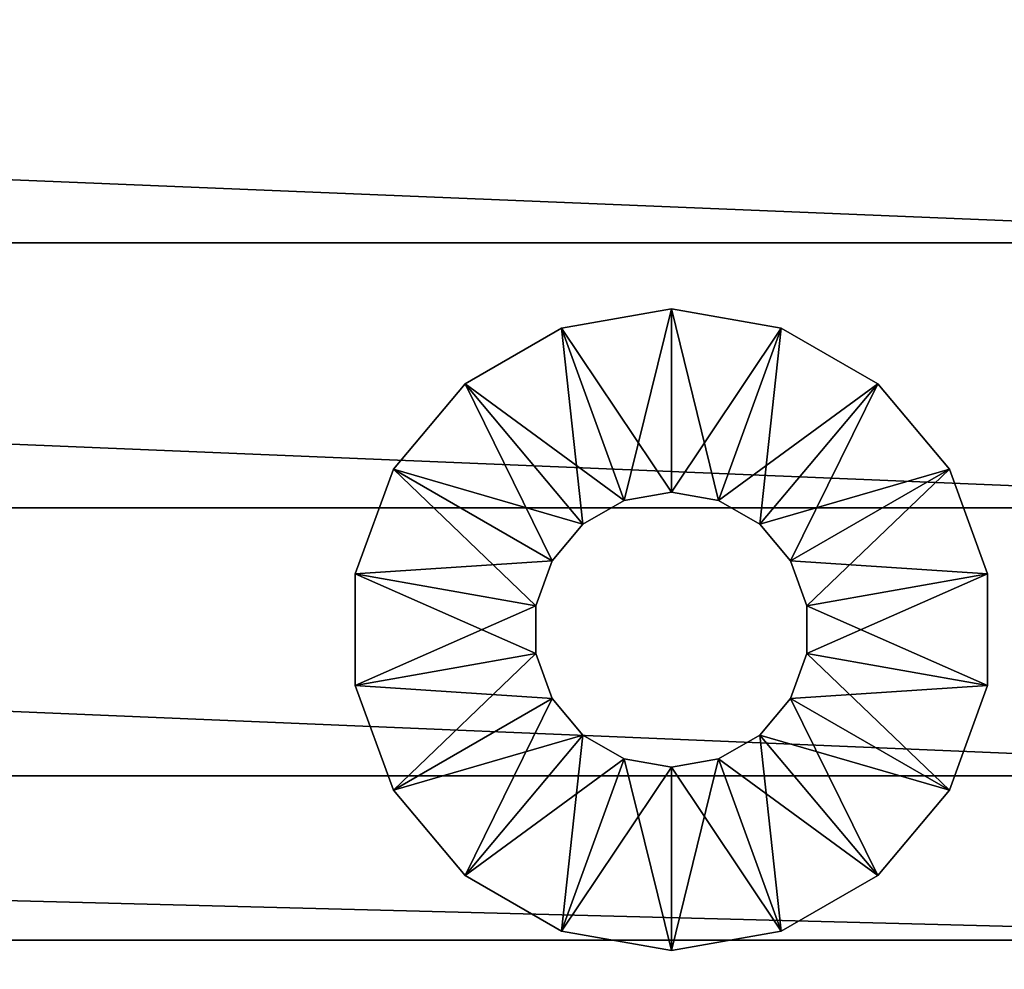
# Model space of a CAD drawing. Header units: inches. Extents: x 0 to 9.4, y -25 to 0.
# Tile 63 of 111: x 7 to 8.4, y -12.8 to -11.5. Entities that reach past the tile are written whole.
import ezdxf

# ---------------------------------------------------------------- set-up
doc = ezdxf.new("R2010")
doc.units = ezdxf.units.IN
doc.header["$LTSCALE"] = 25.4
doc.layers.add('A-FURN-3-ST', color=150, linetype='Continuous')
doc.layers.add('A-FURN-3-ST-GD', color=252, linetype='Continuous')

msp = doc.modelspace()

# ---------------------------------------------------------------- meshes
at = {"layer": 'A-FURN-3-ST'}
mesh = msp.add_polyface(dxfattribs=at)
corners = [(0.1823, -8.5586, 7.5062), (0.1805, -8.5576, 7.5041), (0.1805, -8.7846, 7.3903), (0.1823, -8.7856, 7.3924), (0.1845, -8.5594, 7.5079), (0.1845, -8.7865, 7.3942), (0.1871, -8.56, 7.5092), (0.1871, -8.7871, 7.3955), (0.1901, -8.5605, 7.5102), (0.1901, -8.7875, 7.3964), (0.1935, -8.5608, 7.5108), (0.1935, -8.7878, 7.397), (0.1823, -8.337, 7.6326), (0.1805, -8.336, 7.6305), (0.1845, -8.3378, 7.6343), (0.1871, -8.3385, 7.6356), (0.1901, -8.3389, 7.6366), (0.1935, -8.3392, 7.6372), (0.1823, -7.2694, 8.4787), (0.1845, -7.2703, 8.4805), (0.1871, -7.2709, 8.4818), (0.1901, -7.2713, 8.4827), (0.1935, -7.2716, 8.4833), (0.1805, -7.2685, 8.4766), (0.1823, -6.4282, 9.4883), (0.1845, -6.4291, 9.49), (0.1871, -6.4297, 9.4913), (0.1901, -6.4301, 9.4923), (0.1935, -6.4304, 9.4928), (0.1974, -8.5608, 7.5109), (0.1974, -8.3393, 7.6374), (0.1974, -7.2717, 8.4835), (0.1974, -6.4305, 9.493), (0.3337, -23.3547, 0.3121), (0.3337, -0.4595, 0.3031), (0.3337, -0.4525, 0.5048), (0.1773, -23.5111, 0.3151), (0.1773, -0.3031, 0.3001), (9.1844, -7.2717, 8.4835), (9.1844, -8.3393, 7.6374), (9.1844, -8.5608, 7.511), (0.3337, -23.3477, 0.5139), (9.0481, -0.4525, 0.5048)]
mesh.append_faces([[corners[k] for k in face] for face in [(0, 1, 2), (2, 3, 0), (4, 0, 3), (3, 5, 4), (6, 4, 5), (5, 7, 6), (8, 6, 7), (7, 9, 8), (10, 8, 9), (9, 11, 10), (12, 13, 1), (1, 0, 12), (14, 12, 0), (0, 4, 14), (15, 14, 4), (4, 6, 15), (16, 15, 6), (6, 8, 16), (17, 16, 8), (8, 10, 17), (13, 12, 18), (19, 18, 12), (12, 14, 19), (20, 19, 14), (14, 15, 20), (21, 20, 15), (15, 16, 21), (22, 21, 16), (16, 17, 22), (23, 18, 24), (25, 24, 18), (18, 19, 25), (26, 25, 19), (19, 20, 26), (27, 26, 20), (20, 21, 27), (28, 27, 21), (21, 22, 28), (29, 10, 11), (30, 17, 10), (10, 29, 30), (31, 22, 17), (17, 30, 31), (32, 28, 22), (22, 31, 32), (36, 37, 34), (32, 31, 38), (31, 30, 39), (30, 29, 40)]])
mesh.append_faces([[corners[k] for k in face] for face in [(33, 34, 35), (41, 35, 42)]], dxfattribs={"vtx2": -1})
mesh = msp.add_polyface(dxfattribs=at)
corners = [(9.2013, -13.4746, 7.3053), (9.1995, -13.4755, 7.3074), (9.1995, -13.6938, 7.4016), (9.1973, -13.6946, 7.4033), (9.1973, -13.4764, 7.3091), (9.1947, -13.6952, 7.4046), (9.1947, -13.477, 7.3104), (9.1917, -13.6957, 7.4056), (9.1917, -13.4774, 7.3114), (9.1883, -13.6959, 7.4062), (9.1882, -13.4777, 7.312), (9.2013, -13.6928, 7.3995), (9.1995, -13.9082, 7.5062), (9.1973, -13.909, 7.5079), (9.1947, -13.9096, 7.5092), (9.1917, -13.9101, 7.5102), (9.1883, -13.9103, 7.5107), (9.2013, -13.9072, 7.5041), (9.1995, -14.1186, 7.6204), (9.1973, -14.1194, 7.6221), (9.1947, -14.12, 7.6234), (9.1917, -14.1205, 7.6244), (9.1882, -14.1207, 7.625), (9.2013, -14.1176, 7.6183), (9.1995, -16.4063, 8.7712), (9.1973, -16.4071, 8.7729), (9.1947, -16.4078, 8.7743), (9.1917, -16.4082, 8.7752), (9.1882, -16.4085, 8.7758), (9.1844, -13.696, 7.4064), (9.1844, -13.4778, 7.3121), (9.1844, -13.9104, 7.5109), (9.1844, -14.1208, 7.6251), (9.1844, -16.4086, 8.776), (9.0481, -0.4595, 0.3031), (9.0481, -23.3547, 0.3121), (9.0481, -23.3477, 0.5139), (9.2045, -0.3031, 0.3001), (9.2045, -23.5111, 0.3151), (0.1974, -13.4778, 7.3121), (0.1974, -13.696, 7.4064), (0.1974, -13.9104, 7.5109), (0.1974, -14.1208, 7.6251), (9.0481, -0.4525, 0.5048), (0.3337, -23.3477, 0.5139)]
mesh.append_faces([[corners[k] for k in face] for face in [(0, 1, 2), (3, 2, 1), (1, 4, 3), (5, 3, 4), (4, 6, 5), (7, 5, 6), (6, 8, 7), (9, 7, 8), (8, 10, 9), (11, 2, 12), (13, 12, 2), (2, 3, 13), (14, 13, 3), (3, 5, 14), (15, 14, 5), (5, 7, 15), (16, 15, 7), (7, 9, 16), (17, 12, 18), (19, 18, 12), (12, 13, 19), (20, 19, 13), (13, 14, 20), (21, 20, 14), (14, 15, 21), (22, 21, 15), (15, 16, 22), (23, 18, 24), (25, 24, 18), (18, 19, 25), (26, 25, 19), (19, 20, 26), (27, 26, 20), (20, 21, 27), (28, 27, 21), (21, 22, 28), (29, 9, 10), (10, 30, 29), (31, 16, 9), (9, 29, 31), (32, 22, 16), (16, 31, 32), (33, 28, 22), (22, 32, 33), (37, 38, 35), (29, 30, 39), (31, 29, 40), (32, 31, 41), (33, 32, 42)]])
mesh.append_faces([[corners[k] for k in face] for face in [(34, 35, 36), (43, 36, 44)]], dxfattribs={"vtx2": -1})
mesh = msp.add_polyface(dxfattribs=at)
corners = [(9.2013, -6.4273, 9.4862), (9.1995, -6.4282, 9.4883), (9.1995, -7.2694, 8.4787), (9.1973, -7.2703, 8.4805), (9.1973, -6.4291, 9.49), (9.1947, -7.2709, 8.4818), (9.1947, -6.4297, 9.4913), (9.1917, -7.2713, 8.4827), (9.1917, -6.4301, 9.4923), (9.1883, -7.2716, 8.4833), (9.1883, -6.4304, 9.4928), (9.2013, -7.2685, 8.4766), (9.1995, -8.337, 7.6326), (9.1973, -8.3378, 7.6343), (9.1947, -8.3385, 7.6357), (9.1917, -8.3389, 7.6366), (9.1883, -8.3392, 7.6372), (9.2013, -8.336, 7.6305), (9.1995, -8.5586, 7.5062), (9.1973, -8.5594, 7.5079), (9.1947, -8.56, 7.5092), (9.1917, -8.5605, 7.5102), (9.1883, -8.5608, 7.5108), (9.2013, -8.5576, 7.5041), (9.1995, -8.7856, 7.3924), (9.1973, -8.7865, 7.3942), (9.1947, -8.7871, 7.3955), (9.1917, -8.7875, 7.3964), (9.1883, -8.7878, 7.397), (9.1844, -7.2717, 8.4835), (9.1844, -6.4305, 9.493), (9.1844, -8.3393, 7.6374), (9.1844, -8.5608, 7.511), (9.1844, -8.7879, 7.3972), (9.0481, -23.3477, 0.5139), (9.0481, -0.4525, 0.5048), (9.0481, -0.4595, 0.3031), (9.0481, -23.3547, 0.3121), (9.2045, -0.3031, 0.3001), (0.1974, -6.4305, 9.493), (0.1974, -7.2717, 8.4835), (0.1974, -8.3393, 7.6374), (0.1974, -8.5608, 7.5109)]
mesh.append_faces([[corners[k] for k in face] for face in [(0, 1, 2), (3, 2, 1), (1, 4, 3), (5, 3, 4), (4, 6, 5), (7, 5, 6), (6, 8, 7), (9, 7, 8), (8, 10, 9), (11, 2, 12), (13, 12, 2), (2, 3, 13), (14, 13, 3), (3, 5, 14), (15, 14, 5), (5, 7, 15), (16, 15, 7), (7, 9, 16), (17, 12, 18), (19, 18, 12), (12, 13, 19), (20, 19, 13), (13, 14, 20), (21, 20, 14), (14, 15, 21), (22, 21, 15), (15, 16, 22), (23, 18, 24), (25, 24, 18), (18, 19, 25), (26, 25, 19), (19, 20, 26), (27, 26, 20), (20, 21, 27), (28, 27, 21), (21, 22, 28), (29, 9, 10), (10, 30, 29), (31, 16, 9), (9, 29, 31), (32, 22, 16), (16, 31, 32), (33, 28, 22), (22, 32, 33), (37, 36, 38), (29, 30, 39), (31, 29, 40), (32, 31, 41), (33, 32, 42)]])
mesh.append_faces([[corners[k] for k in face] for face in [(34, 35, 36)]], dxfattribs={"vtx2": -1})
mesh = msp.add_polyface(dxfattribs=at)
corners = [(0.1823, -14.1186, 7.6204), (0.1805, -14.1176, 7.6183), (0.1805, -16.4053, 8.7691), (0.1823, -16.4063, 8.7712), (0.1845, -14.1194, 7.6221), (0.1845, -16.4071, 8.7729), (0.1871, -14.12, 7.6234), (0.1871, -16.4078, 8.7743), (0.1901, -14.1205, 7.6244), (0.1901, -16.4082, 8.7752), (0.1935, -14.1207, 7.625), (0.1935, -16.4085, 8.7758), (0.1823, -13.9082, 7.5062), (0.1845, -13.909, 7.5079), (0.1871, -13.9096, 7.5092), (0.1901, -13.9101, 7.5102), (0.1935, -13.9103, 7.5107), (0.1805, -13.9072, 7.5041), (0.1823, -13.6938, 7.4016), (0.1845, -13.6946, 7.4033), (0.1871, -13.6952, 7.4046), (0.1901, -13.6957, 7.4056), (0.1935, -13.6959, 7.4062), (0.1805, -13.6928, 7.3995), (0.1823, -13.4755, 7.3074), (0.1845, -13.4764, 7.3091), (0.1871, -13.477, 7.3104), (0.1901, -13.4774, 7.3114), (0.1935, -13.4777, 7.312), (0.1974, -14.1208, 7.6251), (0.1974, -16.4086, 8.776), (0.1974, -13.9104, 7.5109), (0.1974, -13.696, 7.4064), (0.1974, -13.4778, 7.3121), (0.3337, -0.4525, 0.5048), (0.3337, -23.3477, 0.5139), (0.3337, -23.3547, 0.3121), (0.3337, -0.4595, 0.3031), (0.1773, -23.5111, 0.3151), (9.1844, -13.696, 7.4064), (9.1844, -13.9104, 7.5109), (9.1844, -14.1208, 7.6251), (9.1844, -16.4086, 8.776)]
mesh.append_faces([[corners[k] for k in face] for face in [(0, 1, 2), (2, 3, 0), (4, 0, 3), (3, 5, 4), (6, 4, 5), (5, 7, 6), (8, 6, 7), (7, 9, 8), (10, 8, 9), (9, 11, 10), (1, 0, 12), (13, 12, 0), (0, 4, 13), (14, 13, 4), (4, 6, 14), (15, 14, 6), (6, 8, 15), (16, 15, 8), (8, 10, 16), (17, 12, 18), (19, 18, 12), (12, 13, 19), (20, 19, 13), (13, 14, 20), (21, 20, 14), (14, 15, 21), (22, 21, 15), (15, 16, 22), (23, 18, 24), (25, 24, 18), (18, 19, 25), (26, 25, 19), (19, 20, 26), (27, 26, 20), (20, 21, 27), (28, 27, 21), (21, 22, 28), (29, 10, 11), (11, 30, 29), (31, 16, 10), (10, 29, 31), (32, 22, 16), (16, 31, 32), (33, 28, 22), (22, 32, 33), (37, 36, 38), (33, 32, 39), (32, 31, 40), (31, 29, 41), (29, 30, 42)]])
mesh.append_faces([[corners[k] for k in face] for face in [(34, 35, 36)]], dxfattribs={"vtx2": -1})
mesh = msp.add_polyface(dxfattribs=at)
corners = [(9.1917, -13.2556, 7.2283), (9.1883, -13.2559, 7.2289), (9.1882, -13.4777, 7.312), (9.1844, -9.02, 7.2966), (9.1883, -9.0199, 7.2964), (9.1883, -8.7878, 7.397), (9.1844, -8.7879, 7.3972), (9.1844, -9.2566, 7.2096), (9.1883, -9.2566, 7.2094), (9.1844, -9.4974, 7.1367), (9.1883, -9.4973, 7.1366), (9.1844, -9.7419, 7.0784), (9.1883, -9.7418, 7.0782), (9.1844, -9.9896, 7.0352), (9.1883, -9.9895, 7.035), (9.1844, -10.3545, 6.9902), (9.1883, -10.3544, 6.99), (9.1844, -10.7192, 6.9601), (9.1883, -10.7191, 6.9599), (9.1844, -11.0846, 6.9454), (9.1883, -11.0845, 6.9453), (9.1844, -11.4515, 6.9469), (9.1883, -11.4515, 6.9467), (9.1844, -11.821, 6.965), (9.1883, -11.8209, 6.9648), (9.1844, -12.1938, 7.0005), (9.1883, -12.1937, 7.0003), (9.1844, -12.571, 7.0539), (9.1883, -12.5709, 7.0537), (9.1844, -12.8024, 7.0992), (9.1883, -12.8023, 7.099), (9.1844, -13.0308, 7.1578), (9.1883, -13.0307, 7.1576), (9.1844, -13.256, 7.2291), (9.1844, -13.4778, 7.3121), (0.1974, -8.7879, 7.3972), (0.1974, -9.02, 7.2966), (0.1974, -9.2566, 7.2096), (0.1974, -9.4974, 7.1367), (0.1974, -9.7419, 7.0784), (0.1974, -9.9896, 7.0352), (0.1974, -10.3545, 6.9902), (0.1974, -10.7192, 6.9601), (0.1974, -11.0846, 6.9454), (0.1974, -11.4515, 6.9469), (0.1974, -11.821, 6.965), (0.1974, -12.1938, 7.0005), (0.1974, -12.5709, 7.0539), (0.1974, -12.8024, 7.0992), (0.1974, -13.0308, 7.1578), (0.1974, -13.256, 7.2291), (0.1974, -13.4778, 7.3121)]
mesh.append_faces([[corners[k] for k in face] for face in [(0, 1, 2), (3, 4, 5), (5, 6, 3), (7, 8, 4), (4, 3, 7), (9, 10, 8), (8, 7, 9), (11, 12, 10), (10, 9, 11), (13, 14, 12), (12, 11, 13), (15, 16, 14), (14, 13, 15), (17, 18, 16), (16, 15, 17), (19, 20, 18), (18, 17, 19), (21, 22, 20), (20, 19, 21), (23, 24, 22), (22, 21, 23), (25, 26, 24), (24, 23, 25), (27, 28, 26), (26, 25, 27), (29, 30, 28), (28, 27, 29), (31, 32, 30), (30, 29, 31), (33, 1, 32), (32, 31, 33), (34, 2, 1), (1, 33, 34), (3, 6, 35), (7, 3, 36), (9, 7, 37), (11, 9, 38), (13, 11, 39), (15, 13, 40), (17, 15, 41), (19, 17, 42), (21, 19, 43), (23, 21, 44), (25, 23, 45), (27, 25, 46), (29, 27, 47), (31, 29, 48), (33, 31, 49), (34, 33, 50), (50, 51, 34)]])
mesh = msp.add_polyface(dxfattribs=at)
corners = [(0.1871, -13.477, 7.3104), (0.1901, -13.4774, 7.3114), (0.1901, -13.2556, 7.2283), (0.1935, -13.2559, 7.2289), (0.1935, -13.4777, 7.312), (0.1871, -13.2552, 7.2273), (0.1901, -13.0304, 7.1571), (0.1935, -13.0307, 7.1576), (0.1871, -13.03, 7.1561), (0.1901, -12.802, 7.0984), (0.1935, -12.8023, 7.099), (0.1871, -12.8015, 7.0975), (0.1901, -12.5706, 7.0531), (0.1935, -12.5709, 7.0537), (0.1901, -12.1935, 6.9997), (0.1871, -12.193, 6.9988), (0.1871, -12.5701, 7.0522), (0.1935, -12.1937, 7.0003), (0.1901, -11.8206, 6.9642), (0.1871, -11.8202, 6.9633), (0.1935, -11.8209, 6.9648), (0.1901, -11.4512, 6.9461), (0.1871, -11.4507, 6.9452), (0.1935, -11.4515, 6.9467), (0.1901, -11.0842, 6.9447), (0.1871, -11.0838, 6.9437), (0.1935, -11.0845, 6.9452), (0.1974, -13.256, 7.2291), (0.1974, -13.4778, 7.3121), (0.1974, -13.0308, 7.1578), (0.1974, -12.8024, 7.0992), (0.1974, -12.5709, 7.0539), (0.1974, -12.1938, 7.0005), (0.1974, -11.821, 6.965), (0.1974, -11.4515, 6.9469), (0.1974, -11.0846, 6.9454), (9.1844, -11.4515, 6.9469), (9.1844, -11.821, 6.965), (9.1844, -12.1938, 7.0005), (9.1844, -12.571, 7.0539), (9.1844, -12.8024, 7.0992), (9.1844, -13.0308, 7.1578), (9.1844, -13.256, 7.2291)]
mesh.append_faces([[corners[k] for k in face] for face in [(0, 1, 2), (3, 2, 1), (1, 4, 3), (5, 2, 6), (7, 6, 2), (2, 3, 7), (8, 6, 9), (10, 9, 6), (6, 7, 10), (11, 9, 12), (13, 12, 9), (9, 10, 13), (14, 15, 16), (16, 12, 14), (17, 14, 12), (12, 13, 17), (18, 19, 15), (15, 14, 18), (20, 18, 14), (14, 17, 20), (21, 22, 19), (19, 18, 21), (23, 21, 18), (18, 20, 23), (24, 25, 22), (22, 21, 24), (26, 24, 21), (21, 23, 26), (27, 3, 4), (4, 28, 27), (29, 7, 3), (3, 27, 29), (30, 10, 7), (7, 29, 30), (31, 13, 10), (10, 30, 31), (32, 17, 13), (13, 31, 32), (33, 20, 17), (17, 32, 33), (34, 23, 20), (20, 33, 34), (35, 26, 23), (23, 34, 35), (35, 34, 36), (34, 33, 37), (33, 32, 38), (32, 31, 39), (31, 30, 40), (30, 29, 41), (29, 27, 42)]])
at = {"layer": 'A-FURN-3-ST-GD'}
mesh = msp.add_polyface(dxfattribs=at)
corners = [(7.8868, -12.1833, 0), (7.7986, -11.9408, 0), (7.953, -11.9136, 0), (7.953, -12.1716, 0), (7.8868, -12.1833, 0.129), (7.953, -12.1716, 0.129), (7.8868, -12.1833, 0.2581), (7.953, -12.1716, 0.2581), (7.8868, -12.1833, 0.3871), (7.953, -12.1716, 0.3871), (7.8868, -12.1833, 0.5161), (7.953, -12.1716, 0.5161), (7.8868, -12.1833, 0.6451), (7.953, -12.1716, 0.6451), (7.7986, -11.9408, 0.6451), (7.953, -11.9136, 0.6451), (7.7986, -11.9408, 0.5161), (7.953, -11.9136, 0.5161), (7.7986, -11.9408, 0.3871), (7.953, -11.9136, 0.3871), (7.7986, -11.9408, 0.2581), (7.953, -11.9136, 0.2581), (7.7986, -11.9408, 0.129), (7.953, -11.9136, 0.129), (7.8286, -12.2169, 0), (7.6628, -12.0192, 0), (7.6628, -12.0192, 0.6451), (7.8286, -12.2169, 0.6451), (7.6628, -12.0192, 0.5161), (7.6628, -12.0192, 0.3871), (7.6628, -12.0192, 0.2581), (7.6628, -12.0192, 0.129), (7.7854, -12.2684, 0), (7.5619, -12.1394, 0), (7.5619, -12.1394, 0.6451), (7.5619, -12.1394, 0.5161), (7.5619, -12.1394, 0.3871), (7.5619, -12.1394, 0.2581), (7.5619, -12.1394, 0.129), (7.5083, -12.2868, 0.2581), (7.5083, -12.2868, 0.129), (7.5083, -12.2868, 0)]
mesh.append_faces([[corners[k] for k in face] for face in [(4, 0, 3), (4, 3, 5), (6, 4, 5), (6, 5, 7), (8, 6, 7), (8, 7, 9), (10, 8, 9), (10, 9, 11), (12, 10, 11), (12, 11, 13), (16, 14, 15), (16, 15, 17), (18, 16, 17), (18, 17, 19), (20, 18, 19), (20, 19, 21), (22, 20, 21), (22, 21, 23), (1, 22, 23), (1, 23, 2), (28, 26, 14), (28, 14, 16), (29, 28, 16), (29, 16, 18), (30, 29, 18), (30, 18, 20), (31, 30, 20), (31, 20, 22), (25, 31, 22), (25, 22, 1), (35, 34, 26), (35, 26, 28), (36, 35, 28), (36, 28, 29), (37, 36, 29), (37, 29, 30), (38, 37, 30), (38, 30, 31), (33, 38, 31), (33, 31, 25), (39, 36, 37), (40, 37, 38), (41, 38, 33)]])
mesh.append_faces([[corners[k] for k in face] for face in [(0, 2, 3), (14, 13, 15), (24, 1, 0), (26, 12, 14), (32, 25, 24), (34, 27, 26)]], dxfattribs={"vtx0": -1, "vtx1": -1})
mesh.append_faces([[corners[k] for k in face] for face in [(0, 1, 2), (14, 12, 13), (24, 25, 1), (26, 27, 12), (32, 33, 25)]], dxfattribs={"vtx0": -1, "vtx2": -1})
mesh = msp.add_polyface(dxfattribs=at)
corners = [(8.3442, -12.1394, 0.2581), (8.3442, -12.1394, 0.3871), (8.3978, -12.2868, 0.3871), (8.3442, -12.1394, 0.129), (8.3978, -12.2868, 0.2581), (8.3442, -12.1394, 0), (8.3978, -12.2868, 0.129), (8.0775, -12.2169, 0), (8.2433, -12.0192, 0), (8.2433, -12.0192, 0.6451), (8.0775, -12.2169, 0.6451), (8.1207, -12.2684, 0.6451), (8.3442, -12.1394, 0.6451), (8.2433, -12.0192, 0.5161), (8.3442, -12.1394, 0.5161), (8.2433, -12.0192, 0.3871), (8.2433, -12.0192, 0.2581), (8.2433, -12.0192, 0.129), (8.0192, -12.1833, 0), (8.1075, -11.9408, 0), (8.1075, -11.9408, 0.6451), (8.0192, -12.1833, 0.6451), (8.1075, -11.9408, 0.5161), (8.1075, -11.9408, 0.3871), (8.1075, -11.9408, 0.2581), (8.1075, -11.9408, 0.129), (7.953, -12.1716, 0), (7.953, -11.9136, 0), (7.953, -12.1716, 0.129), (8.0192, -12.1833, 0.129), (7.953, -12.1716, 0.2581), (8.0192, -12.1833, 0.2581), (7.953, -12.1716, 0.3871), (8.0192, -12.1833, 0.3871), (7.953, -12.1716, 0.5161), (8.0192, -12.1833, 0.5161), (7.953, -12.1716, 0.6451), (7.953, -11.9136, 0.6451), (7.953, -11.9136, 0.5161), (7.953, -11.9136, 0.3871), (7.953, -11.9136, 0.2581), (7.953, -11.9136, 0.129)]
mesh.append_faces([[corners[k] for k in face] for face in [(0, 1, 2), (3, 0, 4), (5, 3, 6), (13, 9, 12), (13, 12, 14), (15, 13, 14), (15, 14, 1), (16, 15, 1), (16, 1, 0), (17, 16, 0), (17, 0, 3), (8, 17, 3), (8, 3, 5), (22, 20, 9), (22, 9, 13), (23, 22, 13), (23, 13, 15), (24, 23, 15), (24, 15, 16), (25, 24, 16), (25, 16, 17), (19, 25, 17), (19, 17, 8), (28, 26, 18), (28, 18, 29), (30, 28, 29), (30, 29, 31), (32, 30, 31), (32, 31, 33), (34, 32, 33), (34, 33, 35), (36, 34, 35), (36, 35, 21), (38, 37, 20), (38, 20, 22), (39, 38, 22), (39, 22, 23), (40, 39, 23), (40, 23, 24), (41, 40, 24), (41, 24, 25), (27, 41, 25), (27, 25, 19)]])
mesh.append_faces([[corners[k] for k in face] for face in [(9, 11, 12), (18, 8, 7), (20, 10, 9), (26, 19, 18), (37, 21, 20)]], dxfattribs={"vtx0": -1, "vtx1": -1})
mesh.append_faces([[corners[k] for k in face] for face in [(7, 8, 5), (9, 10, 11), (18, 19, 8), (20, 21, 10), (26, 27, 19), (37, 36, 21)]], dxfattribs={"vtx0": -1, "vtx2": -1})
mesh = msp.add_polyface(dxfattribs=at)
corners = [(7.8286, -12.2169, 0.129), (7.8286, -12.2169, 0), (7.8868, -12.1833, 0), (7.8868, -12.1833, 0.129), (7.8286, -12.2169, 0.2581), (7.8868, -12.1833, 0.2581), (7.8286, -12.2169, 0.3871), (7.8868, -12.1833, 0.3871), (7.8286, -12.2169, 0.5161), (7.8868, -12.1833, 0.5161), (7.8286, -12.2169, 0.6451), (7.8868, -12.1833, 0.6451), (7.7854, -12.2684, 0.129), (7.7854, -12.2684, 0), (7.7854, -12.2684, 0.2581), (7.7854, -12.2684, 0.3871), (7.7854, -12.2684, 0.5161), (7.7854, -12.2684, 0.6451), (7.5619, -12.1394, 0.6451), (7.7624, -12.3316, 0), (7.5083, -12.2868, 0), (7.5619, -12.1394, 0), (7.7624, -12.3316, 0.129), (7.7624, -12.3316, 0.2581), (7.7624, -12.3316, 0.3871), (7.7624, -12.3316, 0.5161), (7.7624, -12.3316, 0.6451), (7.5083, -12.2868, 0.6451), (7.5083, -12.2868, 0.5161), (7.5619, -12.1394, 0.5161), (7.5083, -12.2868, 0.3871), (7.5619, -12.1394, 0.3871), (7.5083, -12.2868, 0.2581), (7.5083, -12.2868, 0.129), (7.5619, -12.1394, 0.2581), (7.5619, -12.1394, 0.129), (7.7624, -12.3988, 0), (7.7624, -12.3988, 0.129), (7.7624, -12.3988, 0.2581), (7.7624, -12.3988, 0.3871), (7.7624, -12.3988, 0.5161), (7.7624, -12.3988, 0.6451), (7.5083, -12.4436, 0.6451), (7.5083, -12.4436, 0.5161), (7.5083, -12.4436, 0.3871), (7.5083, -12.4436, 0.2581), (7.5083, -12.4436, 0.129), (7.5083, -12.4436, 0)]
mesh.append_faces([[corners[k] for k in face] for face in [(0, 1, 2), (0, 2, 3), (4, 0, 3), (4, 3, 5), (6, 4, 5), (6, 5, 7), (8, 6, 7), (8, 7, 9), (10, 8, 9), (10, 9, 11), (12, 13, 1), (12, 1, 0), (14, 12, 0), (14, 0, 4), (15, 14, 4), (15, 4, 6), (16, 15, 6), (16, 6, 8), (17, 16, 8), (17, 8, 10), (22, 19, 13), (22, 13, 12), (23, 22, 12), (23, 12, 14), (24, 23, 14), (24, 14, 15), (25, 24, 15), (25, 15, 16), (26, 25, 16), (26, 16, 17), (28, 27, 18), (28, 18, 29), (30, 28, 29), (30, 29, 31), (32, 30, 31), (33, 32, 34), (20, 33, 35), (37, 19, 22), (38, 22, 23), (39, 23, 24), (40, 24, 25), (41, 25, 26), (43, 27, 28), (44, 28, 30), (45, 30, 32), (46, 32, 33), (47, 33, 20)]])
mesh.append_faces([[corners[k] for k in face] for face in [(19, 21, 13), (27, 17, 18), (36, 20, 19), (42, 26, 27)]], dxfattribs={"vtx0": -1, "vtx1": -1})
mesh.append_faces([[corners[k] for k in face] for face in [(18, 17, 10), (19, 20, 21), (27, 26, 17)]], dxfattribs={"vtx0": -1, "vtx2": -1})
mesh = msp.add_polyface(dxfattribs=at)
corners = [(8.1437, -12.3316, 0), (8.3978, -12.2868, 0), (8.3978, -12.4436, 0), (8.1437, -12.3316, 0.129), (8.1437, -12.3988, 0), (8.1437, -12.3316, 0.2581), (8.1437, -12.3988, 0.129), (8.1437, -12.3316, 0.3871), (8.1437, -12.3988, 0.2581), (8.1437, -12.3316, 0.5161), (8.1437, -12.3988, 0.3871), (8.1437, -12.3316, 0.6451), (8.1437, -12.3988, 0.5161), (8.3978, -12.2868, 0.6451), (8.1437, -12.3988, 0.6451), (8.3978, -12.2868, 0.5161), (8.3978, -12.4436, 0.6451), (8.3978, -12.2868, 0.3871), (8.3978, -12.4436, 0.5161), (8.3978, -12.2868, 0.2581), (8.3978, -12.4436, 0.3871), (8.3978, -12.2868, 0.129), (8.3978, -12.4436, 0.2581), (8.3978, -12.4436, 0.129), (8.1207, -12.2684, 0), (8.3442, -12.1394, 0), (8.1207, -12.2684, 0.129), (8.1207, -12.2684, 0.2581), (8.1207, -12.2684, 0.3871), (8.1207, -12.2684, 0.5161), (8.1207, -12.2684, 0.6451), (8.3442, -12.1394, 0.6451), (8.3442, -12.1394, 0.5161), (8.3442, -12.1394, 0.3871), (8.3442, -12.1394, 0.2581), (8.3442, -12.1394, 0.129), (8.0775, -12.2169, 0), (8.0775, -12.2169, 0.129), (8.0775, -12.2169, 0.2581), (8.0775, -12.2169, 0.3871), (8.0775, -12.2169, 0.5161), (8.0775, -12.2169, 0.6451), (8.0192, -12.1833, 0.129), (8.0192, -12.1833, 0), (8.0192, -12.1833, 0.2581), (8.0192, -12.1833, 0.3871), (8.0192, -12.1833, 0.5161), (8.0192, -12.1833, 0.6451)]
mesh.append_faces([[corners[k] for k in face] for face in [(3, 0, 4), (5, 3, 6), (7, 5, 8), (9, 7, 10), (11, 9, 12), (15, 13, 16), (17, 15, 18), (19, 17, 20), (21, 19, 22), (1, 21, 23), (26, 24, 0), (26, 0, 3), (27, 26, 3), (27, 3, 5), (28, 27, 5), (28, 5, 7), (29, 28, 7), (29, 7, 9), (30, 29, 9), (30, 9, 11), (32, 31, 13), (32, 13, 15), (33, 32, 15), (33, 15, 17), (34, 17, 19), (35, 19, 21), (25, 21, 1), (37, 36, 24), (37, 24, 26), (38, 37, 26), (38, 26, 27), (39, 38, 27), (39, 27, 28), (40, 39, 28), (40, 28, 29), (41, 40, 29), (41, 29, 30), (42, 43, 36), (42, 36, 37), (44, 42, 37), (44, 37, 38), (45, 44, 38), (45, 38, 39), (46, 45, 39), (46, 39, 40), (47, 46, 40), (47, 40, 41)]])
mesh.append_faces([[corners[k] for k in face] for face in [(24, 1, 0), (31, 11, 13), (36, 25, 24)]], dxfattribs={"vtx0": -1, "vtx1": -1})
mesh.append_faces([[corners[k] for k in face] for face in [(0, 1, 2), (13, 11, 14), (24, 25, 1), (31, 30, 11)]], dxfattribs={"vtx0": -1, "vtx2": -1})
mesh = msp.add_polyface(dxfattribs=at)
corners = [(7.7624, -12.3988, 0), (7.5083, -12.4436, 0), (7.5083, -12.2868, 0), (7.7624, -12.3988, 0.129), (7.7624, -12.3316, 0), (7.7624, -12.3988, 0.2581), (7.7624, -12.3316, 0.129), (7.7624, -12.3988, 0.3871), (7.7624, -12.3316, 0.2581), (7.7624, -12.3988, 0.5161), (7.7624, -12.3316, 0.3871), (7.7624, -12.3988, 0.6451), (7.7624, -12.3316, 0.5161), (7.5083, -12.4436, 0.6451), (7.7624, -12.3316, 0.6451), (7.5083, -12.4436, 0.5161), (7.5083, -12.2868, 0.6451), (7.5083, -12.4436, 0.3871), (7.5083, -12.2868, 0.5161), (7.5083, -12.4436, 0.2581), (7.5083, -12.2868, 0.3871), (7.5083, -12.4436, 0.129), (7.5083, -12.2868, 0.2581), (7.5083, -12.2868, 0.129), (7.7854, -12.462, 0), (7.5619, -12.591, 0), (7.7854, -12.462, 0.129), (7.7854, -12.462, 0.2581), (7.7854, -12.462, 0.3871), (7.7854, -12.462, 0.5161), (7.7854, -12.462, 0.6451), (7.5619, -12.591, 0.6451), (7.5619, -12.591, 0.5161), (7.5619, -12.591, 0.3871), (7.5619, -12.591, 0.2581), (7.5619, -12.591, 0.129), (7.8286, -12.5135, 0), (7.8286, -12.5135, 0.129), (7.8286, -12.5135, 0.2581), (7.8286, -12.5135, 0.3871), (7.8286, -12.5135, 0.5161), (7.8286, -12.5135, 0.6451), (7.8868, -12.5471, 0.129), (7.8868, -12.5471, 0), (7.8868, -12.5471, 0.2581), (7.8868, -12.5471, 0.3871), (7.8868, -12.5471, 0.5161), (7.8868, -12.5471, 0.6451)]
mesh.append_faces([[corners[k] for k in face] for face in [(3, 0, 4), (5, 3, 6), (7, 5, 8), (9, 7, 10), (11, 9, 12), (15, 13, 16), (17, 15, 18), (19, 17, 20), (21, 19, 22), (1, 21, 23), (26, 24, 0), (26, 0, 3), (27, 26, 3), (27, 3, 5), (28, 27, 5), (28, 5, 7), (29, 28, 7), (29, 7, 9), (30, 29, 9), (30, 9, 11), (32, 13, 15), (33, 15, 17), (34, 17, 19), (35, 34, 19), (35, 19, 21), (25, 35, 21), (25, 21, 1), (37, 36, 24), (37, 24, 26), (38, 37, 26), (38, 26, 27), (39, 38, 27), (39, 27, 28), (40, 39, 28), (40, 28, 29), (41, 40, 29), (41, 29, 30), (42, 43, 36), (42, 36, 37), (44, 42, 37), (44, 37, 38), (45, 44, 38), (45, 38, 39), (46, 45, 39), (46, 39, 40), (47, 46, 40), (47, 40, 41)]])
mesh.append_faces([[corners[k] for k in face] for face in [(24, 1, 0), (31, 11, 13), (36, 25, 24)]], dxfattribs={"vtx0": -1, "vtx1": -1})
mesh.append_faces([[corners[k] for k in face] for face in [(0, 1, 2), (13, 11, 14), (24, 25, 1), (31, 30, 11)]], dxfattribs={"vtx0": -1, "vtx2": -1})
mesh = msp.add_polyface(dxfattribs=at)
corners = [(8.0775, -12.5135, 0.129), (8.0775, -12.5135, 0), (8.0192, -12.5471, 0), (8.0192, -12.5471, 0.129), (8.0775, -12.5135, 0.2581), (8.0192, -12.5471, 0.2581), (8.0775, -12.5135, 0.3871), (8.0192, -12.5471, 0.3871), (8.0775, -12.5135, 0.5161), (8.0192, -12.5471, 0.5161), (8.0775, -12.5135, 0.6451), (8.0192, -12.5471, 0.6451), (8.1207, -12.462, 0.129), (8.1207, -12.462, 0), (8.1207, -12.462, 0.2581), (8.1207, -12.462, 0.3871), (8.1207, -12.462, 0.5161), (8.1207, -12.462, 0.6451), (8.3442, -12.591, 0.6451), (8.1437, -12.3988, 0), (8.3978, -12.4436, 0), (8.3442, -12.591, 0), (8.1437, -12.3988, 0.129), (8.1437, -12.3988, 0.2581), (8.1437, -12.3988, 0.3871), (8.1437, -12.3988, 0.5161), (8.1437, -12.3988, 0.6451), (8.3978, -12.4436, 0.6451), (8.3978, -12.4436, 0.5161), (8.3978, -12.4436, 0.3871), (8.3442, -12.591, 0.5161), (8.3978, -12.4436, 0.2581), (8.3442, -12.591, 0.3871), (8.3978, -12.4436, 0.129), (8.3442, -12.591, 0.2581), (8.3442, -12.591, 0.129), (8.1437, -12.3316, 0), (8.1437, -12.3316, 0.129), (8.1437, -12.3316, 0.2581), (8.1437, -12.3316, 0.3871), (8.1437, -12.3316, 0.5161), (8.1437, -12.3316, 0.6451), (8.3978, -12.2868, 0.6451), (8.3978, -12.2868, 0.5161), (8.3978, -12.2868, 0.3871), (8.3978, -12.2868, 0.2581), (8.3978, -12.2868, 0.129), (8.3978, -12.2868, 0)]
mesh.append_faces([[corners[k] for k in face] for face in [(0, 1, 2), (0, 2, 3), (4, 0, 3), (4, 3, 5), (6, 4, 5), (6, 5, 7), (8, 6, 7), (8, 7, 9), (10, 8, 9), (10, 9, 11), (12, 13, 1), (12, 1, 0), (14, 12, 0), (14, 0, 4), (15, 14, 4), (15, 4, 6), (16, 15, 6), (16, 6, 8), (17, 16, 8), (17, 8, 10), (22, 19, 13), (22, 13, 12), (23, 22, 12), (23, 12, 14), (24, 23, 14), (24, 14, 15), (25, 24, 15), (25, 15, 16), (26, 25, 16), (26, 16, 17), (28, 27, 18), (29, 28, 30), (31, 29, 32), (33, 31, 34), (33, 34, 35), (20, 33, 35), (20, 35, 21), (37, 19, 22), (38, 22, 23), (39, 23, 24), (40, 24, 25), (41, 25, 26), (43, 27, 28), (44, 28, 29), (45, 29, 31), (46, 31, 33), (47, 33, 20)]])
mesh.append_faces([[corners[k] for k in face] for face in [(19, 21, 13), (27, 17, 18), (36, 20, 19), (42, 26, 27)]], dxfattribs={"vtx0": -1, "vtx1": -1})
mesh.append_faces([[corners[k] for k in face] for face in [(18, 17, 10), (19, 20, 21), (27, 26, 17)]], dxfattribs={"vtx0": -1, "vtx2": -1})
mesh = msp.add_polyface(dxfattribs=at)
corners = [(7.5619, -12.591, 0.5161), (7.5619, -12.591, 0.6451), (7.5083, -12.4436, 0.6451), (7.5619, -12.591, 0.3871), (7.5083, -12.4436, 0.5161), (7.5619, -12.591, 0.2581), (7.5083, -12.4436, 0.3871), (7.8286, -12.5135, 0), (7.6628, -12.7112, 0), (7.5619, -12.591, 0), (7.6628, -12.7112, 0.6451), (7.8286, -12.5135, 0.6451), (7.7854, -12.462, 0.6451), (7.6628, -12.7112, 0.5161), (7.6628, -12.7112, 0.3871), (7.6628, -12.7112, 0.2581), (7.6628, -12.7112, 0.129), (7.5619, -12.591, 0.129), (7.8868, -12.5471, 0), (7.7986, -12.7896, 0), (7.7986, -12.7896, 0.6451), (7.8868, -12.5471, 0.6451), (7.7986, -12.7896, 0.5161), (7.7986, -12.7896, 0.3871), (7.7986, -12.7896, 0.2581), (7.7986, -12.7896, 0.129), (7.953, -12.5587, 0), (7.953, -12.8168, 0), (7.953, -12.5587, 0.129), (7.8868, -12.5471, 0.129), (7.953, -12.5587, 0.2581), (7.8868, -12.5471, 0.2581), (7.953, -12.5587, 0.3871), (7.8868, -12.5471, 0.3871), (7.953, -12.5587, 0.5161), (7.8868, -12.5471, 0.5161), (7.953, -12.5587, 0.6451), (7.953, -12.8168, 0.6451), (7.953, -12.8168, 0.5161), (7.953, -12.8168, 0.3871), (7.953, -12.8168, 0.2581), (7.953, -12.8168, 0.129)]
mesh.append_faces([[corners[k] for k in face] for face in [(0, 1, 2), (3, 0, 4), (5, 3, 6), (13, 10, 1), (13, 1, 0), (14, 13, 0), (14, 0, 3), (15, 14, 3), (15, 3, 5), (16, 15, 5), (16, 5, 17), (8, 16, 17), (8, 17, 9), (22, 20, 10), (22, 10, 13), (23, 22, 13), (23, 13, 14), (24, 23, 14), (24, 14, 15), (25, 24, 15), (25, 15, 16), (19, 25, 16), (19, 16, 8), (28, 26, 18), (28, 18, 29), (30, 28, 29), (30, 29, 31), (32, 30, 31), (32, 31, 33), (34, 32, 33), (34, 33, 35), (36, 34, 35), (36, 35, 21), (38, 37, 20), (38, 20, 22), (39, 38, 22), (39, 22, 23), (40, 39, 23), (40, 23, 24), (41, 40, 24), (41, 24, 25), (27, 41, 25), (27, 25, 19)]])
mesh.append_faces([[corners[k] for k in face] for face in [(10, 12, 1), (18, 8, 7), (20, 11, 10), (26, 19, 18), (37, 21, 20)]], dxfattribs={"vtx0": -1, "vtx1": -1})
mesh.append_faces([[corners[k] for k in face] for face in [(7, 8, 9), (10, 11, 12), (18, 19, 8), (20, 21, 11), (26, 27, 19), (37, 36, 21)]], dxfattribs={"vtx0": -1, "vtx2": -1})
mesh = msp.add_polyface(dxfattribs=at)
corners = [(8.0192, -12.5471, 0), (8.1075, -12.7896, 0), (7.953, -12.8168, 0), (7.953, -12.5587, 0), (8.0192, -12.5471, 0.129), (7.953, -12.5587, 0.129), (8.0192, -12.5471, 0.2581), (7.953, -12.5587, 0.2581), (8.0192, -12.5471, 0.3871), (7.953, -12.5587, 0.3871), (8.0192, -12.5471, 0.5161), (7.953, -12.5587, 0.5161), (8.0192, -12.5471, 0.6451), (7.953, -12.5587, 0.6451), (8.1075, -12.7896, 0.6451), (7.953, -12.8168, 0.6451), (8.1075, -12.7896, 0.5161), (7.953, -12.8168, 0.5161), (8.1075, -12.7896, 0.3871), (7.953, -12.8168, 0.3871), (8.1075, -12.7896, 0.2581), (7.953, -12.8168, 0.2581), (8.1075, -12.7896, 0.129), (7.953, -12.8168, 0.129), (8.0775, -12.5135, 0), (8.2433, -12.7112, 0), (8.2433, -12.7112, 0.6451), (8.0775, -12.5135, 0.6451), (8.2433, -12.7112, 0.5161), (8.2433, -12.7112, 0.3871), (8.2433, -12.7112, 0.2581), (8.2433, -12.7112, 0.129), (8.1207, -12.462, 0), (8.3442, -12.591, 0), (8.3442, -12.591, 0.6451), (8.3442, -12.591, 0.5161), (8.3442, -12.591, 0.3871), (8.3442, -12.591, 0.2581), (8.3442, -12.591, 0.129), (8.3978, -12.4436, 0.5161), (8.3978, -12.4436, 0.3871), (8.3978, -12.4436, 0.2581)]
mesh.append_faces([[corners[k] for k in face] for face in [(4, 0, 3), (4, 3, 5), (6, 4, 5), (6, 5, 7), (8, 6, 7), (8, 7, 9), (10, 8, 9), (10, 9, 11), (12, 10, 11), (12, 11, 13), (16, 14, 15), (16, 15, 17), (18, 16, 17), (18, 17, 19), (20, 18, 19), (20, 19, 21), (22, 20, 21), (22, 21, 23), (1, 22, 23), (1, 23, 2), (28, 26, 14), (28, 14, 16), (29, 28, 16), (29, 16, 18), (30, 29, 18), (30, 18, 20), (31, 30, 20), (31, 20, 22), (25, 31, 22), (25, 22, 1), (35, 34, 26), (35, 26, 28), (36, 35, 28), (36, 28, 29), (37, 36, 29), (37, 29, 30), (38, 37, 30), (38, 30, 31), (33, 38, 31), (33, 31, 25), (39, 34, 35), (40, 35, 36), (41, 36, 37)]])
mesh.append_faces([[corners[k] for k in face] for face in [(0, 2, 3), (14, 13, 15), (24, 1, 0), (26, 12, 14), (32, 25, 24), (34, 27, 26)]], dxfattribs={"vtx0": -1, "vtx1": -1})
mesh.append_faces([[corners[k] for k in face] for face in [(0, 1, 2), (14, 12, 13), (24, 25, 1), (26, 27, 12), (32, 33, 25)]], dxfattribs={"vtx0": -1, "vtx2": -1})

doc.saveas('drawing.dxf')
